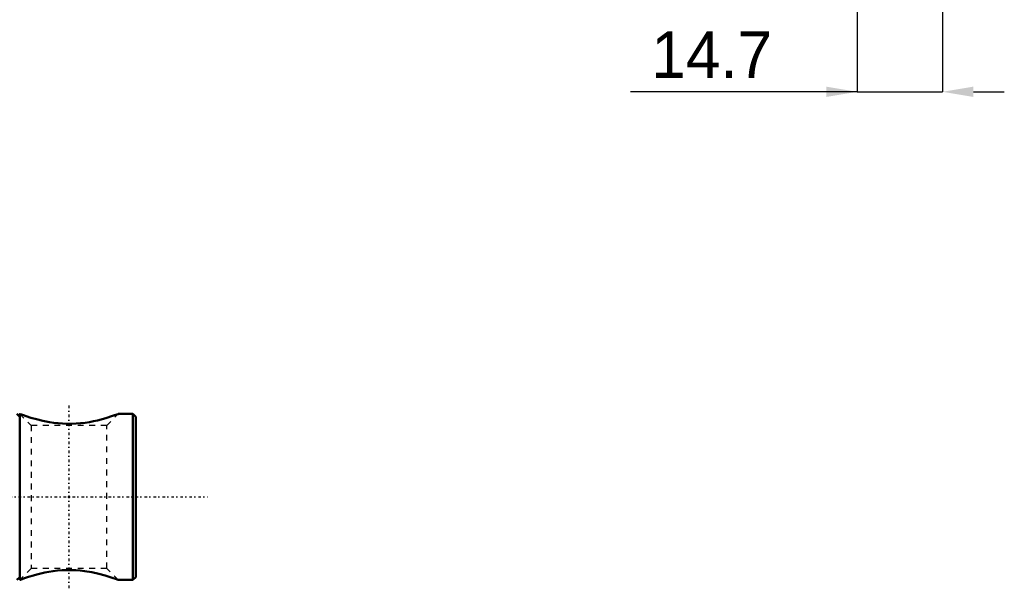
# Model space of a CAD drawing. Header units: millimetres. Extents: x -2 to 1116, y 0 to 312.
# Tile 5 of 13: x 924 to 1093, y 23 to 121. Entities that reach past the tile are written whole.
import ezdxf

# ---------------------------------------------------------------- set-up
doc = ezdxf.new("R2010")
doc.units = ezdxf.units.MM
doc.linetypes.add('Center', pattern=[1.5, 0.45, -0.5, 0.05, -0.5])
doc.linetypes.add('Dashed', pattern=[2, 1, -1])
for name, color, linetype, lineweight in [('am_0', 7, 'Continuous', 50), ('am_3', 6, 'Dashed', 25), ('am_6', 2, 'Continuous', 35), ('am_7', 7, 'Center', 25), ('am_8', 3, 'Continuous', 25), ('am_9', 7, 'Continuous', 50)]:
    doc.layers.add(name, color=color, linetype=linetype, lineweight=lineweight)
doc.dimstyles.new('ISO-25', dxfattribs={"dimtxt": 2.5, "dimasz": 2.5, "dimexe": 1.25, "dimexo": 0.625, "dimtad": 1, "dimtxsty": 'Standard', "dimcen": 2.5, "dimadec": 0, "dimazin": 0, "dimtfac": 1, "dimtmove": 0, "dimatfit": 3, "dimfxl": 1, "dimarcsym": 0})

# ---------------------------------------------------------------- blocks, each defined once
blk = doc.blocks.new('1_ID1012G5A406100000L5000T_0_in_ID10K_12_G4A_40_610_0000L50_0__1000')
at = {"layer": 'am_0'}
for p, q in [((923.5, 52.4), (923, 52.9)), ((923.5, 52.9), (923.5, 24.3)), ((943, 52.9), (940.48, 52.9)), ((943.5, 52.4), (943, 52.9)), ((943, 52.9), (943, 24.3)), ((943.5, 52.4), (943.5, 24.8)), ((923, 24.3), (923.5, 24.8)), ((940.48, 24.3), (943, 24.3)), ((943, 24.3), (943.5, 24.8))]:
    blk.add_line(p, q, dxfattribs=at)
for points in [[(923.5, 52.9), (923.5, 52.9), (923.59, 52.87), (923.82, 52.78), (924.16, 52.66), (924.61, 52.51), (925.42, 52.25), (926.39, 51.97), (927.47, 51.7), (928.65, 51.47), (929.38, 51.36), (930.12, 51.28), (930.9, 51.22), (931.68, 51.19), (932.46, 51.19), (933.23, 51.23), (934.01, 51.29), (934.78, 51.38), (935.51, 51.5), (936.21, 51.63), (936.9, 51.79), (937.56, 51.95), (938.51, 52.22), (939.34, 52.49), (939.85, 52.66), (940.23, 52.8), (940.45, 52.88), (940.5, 52.9)], [(940.5, 24.3), (940.47, 24.31), (940.32, 24.37), (940.04, 24.47), (939.63, 24.61), (939.12, 24.78), (938.22, 25.06), (937.14, 25.35), (935.96, 25.62), (934.68, 25.83), (933.93, 25.92), (933.16, 25.98), (932.36, 26.01), (931.57, 26.01), (930.8, 25.98), (930.04, 25.91), (929.27, 25.82), (928.53, 25.71), (927.82, 25.57), (927.14, 25.42), (926.48, 25.26), (925.86, 25.08), (925.04, 24.84), (924.35, 24.61), (923.93, 24.46), (923.64, 24.35), (923.54, 24.31), (923.5, 24.3)]]:
    blk.add_lwpolyline(points, dxfattribs=at)
at = {"layer": 'am_3'}
for p, q in [((923.5, 52.9), (925.5, 50.9)), ((938.5, 50.9), (940.5, 52.9)), ((925.5, 50.9), (925.5, 26.3)), ((938.5, 50.9), (925.5, 50.9)), ((938.5, 26.3), (938.5, 50.9)), ((925.5, 26.3), (923.5, 24.3)), ((938.5, 26.3), (925.5, 26.3)), ((940.5, 24.3), (938.5, 26.3))]:
    blk.add_line(p, q, dxfattribs=at)
at = {"layer": 'am_7'}
blk.add_line((932, 54.33), (932, 22.87), dxfattribs=at)
at = {"layer": 'am_6'}
for tag, p, flags in [('NB', (948.5, 54.33), 8), ('NN', (948.5, 53.83), 8), ('NT', (948.5, 53.33), 8), ('NBSYN', (948.5, 52.83), 8), ('LINA', (948.5, 52.33), 8), ('CATALOG', (948.5, 51.83), 8), ('MODEL', (948.5, 51.33), 8), ('IV', (948.5, 50.83), 8), ('STROKE', (948.5, 49.33), 8), ('GR', (948.5, 49.83), 8), ('MAST', (948.5, 50.33), 8), ('POS', (948.5, 48.83), 8), ('FC', (948.5, 48.33), 8), ('RC', (948.5, 47.83), 8), ('POORC', (948.5, 47.33), 8), ('OPTION', (948.5, 45.33), 8), ('PF', (948.5, 46.83), 8), ('LS', (948.5, 46.33), 8), ('IL', (948.5, 45.83), 8), ('TEXT', (948.5, 44.33), 8), ('CL', (948.5, 44.83), 8), ('PSOL_0', (948.5, 43.33), 9), ('PSOL_1', (948.5, 42.83), 9), ('PSOL_2', (948.5, 42.33), 9), ('PSOL_3', (948.5, 41.83), 9)]:
    blk.add_attdef(tag, p, '', height=0.5, dxfattribs=dict(at, flags=flags))
blk = doc.blocks.new('2_ID1012G5A406100000L5000T_0_in_ID10K_12_G4A_40_610_0000L50_0__1000')
at = {"layer": 'am_7'}
blk.add_line((118.85, 38.6), (955.95, 38.6), dxfattribs=at)
at = {"layer": 'am_6'}
for tag, p, flags in [('NB', (960.95, 77.2), 8), ('NN', (960.95, 76.7), 8), ('NT', (960.95, 76.2), 8), ('CATALOG', (960.95, 74.7), 8), ('NBSYN', (960.95, 75.7), 8), ('LINA', (960.95, 75.2), 8), ('MODEL', (960.95, 74.2), 8), ('GR', (960.95, 72.7), 8), ('IV', (960.95, 73.7), 8), ('MAST', (960.95, 73.2), 8), ('STROKE', (960.95, 72.2), 8), ('POS', (960.95, 71.7), 8), ('FC', (960.95, 71.2), 8), ('RC', (960.95, 70.7), 8), ('POORC', (960.95, 70.2), 8), ('PF', (960.95, 69.7), 8), ('LS', (960.95, 69.2), 8), ('OPTION', (960.95, 68.2), 8), ('CL', (960.95, 67.7), 8), ('IL', (960.95, 68.7), 8), ('TEXT', (960.95, 67.2), 8), ('PSOL_0', (960.95, 66.2), 9), ('PSOL_1', (960.95, 65.7), 9), ('PSOL_2', (960.95, 65.2), 9), ('PSOL_3', (960.95, 64.7), 9), ('PSOL_4', (960.95, 64.2), 9)]:
    blk.add_attdef(tag, p, '', height=0.5, dxfattribs=dict(at, flags=flags))
blk = doc.blocks.new('*D19')
at = {"layer": 'am_8', "color": 0, "lineweight": -2}
for p, q in [((1082.57, 145.47), (1082.57, 108.37)), ((1067.87, 124.37), (1067.87, 108.37)), ((1067.87, 108.37), (1028.78, 108.37)), ((1062.54, 108.37), (1057.2, 108.37)), ((1067.87, 108.37), (1082.57, 108.37)), ((1087.9, 108.37), (1093.24, 108.37))]:
    blk.add_line(p, q, dxfattribs=at)
at = {"layer": 'am_8', "color": 0}
for points in [[(1062.54, 107.48), (1062.54, 109.26), (1067.87, 108.37)], [(1087.9, 109.26), (1087.9, 107.48), (1082.57, 108.37)]]:
    blk.add_solid(points, dxfattribs=at)
at = {"layer": 'Defpoints', "color": 0}
for p in [(1082.57, 145.47), (1067.87, 124.37), (1082.57, 112.37)]:
    blk.add_point(p, dxfattribs=at)
at = {"layer": 'am_8', "color": 0, "insert": (1042.8, 114.77), "char_height": 8, "attachment_point": 5}
blk.add_mtext('14.7', dxfattribs=at)

msp = doc.modelspace()

# ---------------------------------------------------------------- linework, layer by layer
at = {"layer": 'am_9'}
msp.add_point((932, 38.6), dxfattribs=at)

# ---------------------------------------------------------------- block references
for name in ['2_ID1012G5A406100000L5000T_0_in_ID10K_12_G4A_40_610_0000L50_0__1000', '1_ID1012G5A406100000L5000T_0_in_ID10K_12_G4A_40_610_0000L50_0__1000']:
    msp.add_blockref(name, (0, 0))

# ---------------------------------------------------------------- dimensions: what is measured, and where the dimension line sits
at = {"layer": 'am_8'}
dim = msp.add_linear_dim(base=(1082.57, 108.37), p1=(1067.87, 124.37), p2=(1082.57, 145.474), text='14.7', dimstyle='ISO-25', override={"dimtxt": 8, "dimasz": 5.333333, "dimexe": 0, "dimexo": 0, "dimgap": 2.4}, dxfattribs=at)
dim.commit()
dim.dimension.update_dxf_attribs({"geometry": '*D19', "text_midpoint": (1042.803, 108.37), "dimtype": 160})

doc.saveas('drawing.dxf')
